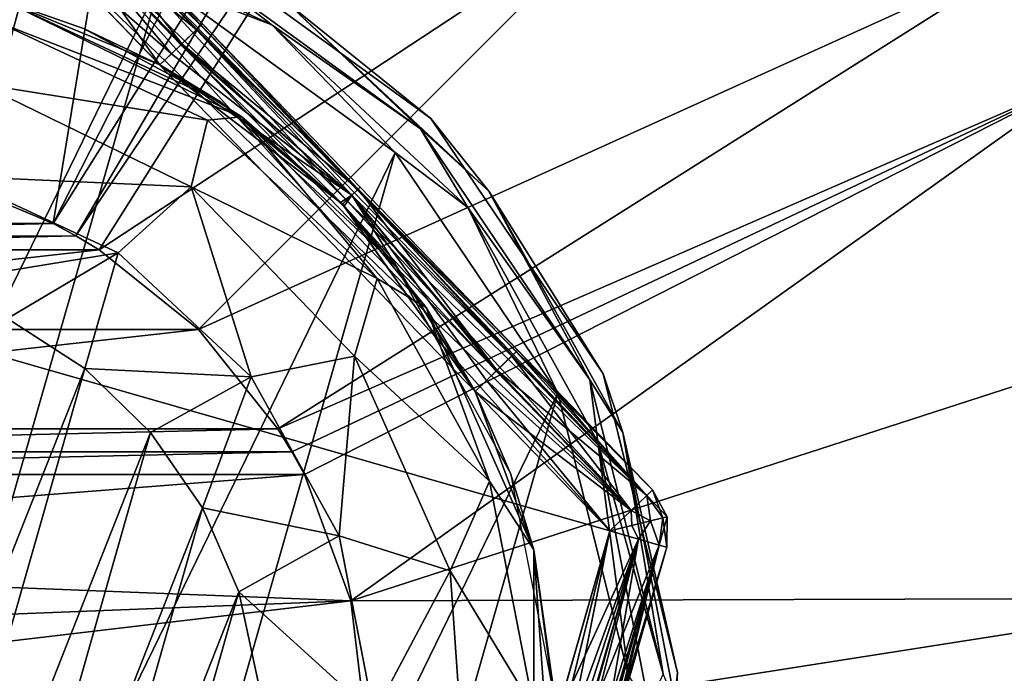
# Model space of a CAD drawing. Header units: millimetres. Extents: x -49.5 to 49.5, y -49.5 to 49.5.
# Tile 12 of 15: x 2.3 to 12.3, y 0.6 to 7.3. Entities that reach past the tile are written whole.
import ezdxf

# ---------------------------------------------------------------- set-up
doc = ezdxf.new("R2010")
doc.units = ezdxf.units.MM
doc.header["$LTSCALE"] = 65.185185
for name, color, linetype in [('115', 7, 'CONTINUOUS'), ('116', 7, 'CONTINUOUS'), ('120', 7, 'CONTINUOUS'), ('121', 7, 'CONTINUOUS'), ('125', 7, 'CONTINUOUS'), ('126', 7, 'CONTINUOUS'), ('127', 7, 'CONTINUOUS'), ('130', 7, 'CONTINUOUS'), ('133', 7, 'CONTINUOUS'), ('135', 7, 'CONTINUOUS'), ('136', 7, 'CONTINUOUS'), ('137', 7, 'CONTINUOUS'), ('138', 7, 'CONTINUOUS'), ('140', 7, 'CONTINUOUS'), ('141', 7, 'CONTINUOUS'), ('142', 7, 'CONTINUOUS'), ('144', 7, 'CONTINUOUS'), ('145', 7, 'CONTINUOUS'), ('148', 7, 'CONTINUOUS'), ('154', 7, 'CONTINUOUS'), ('165', 7, 'CONTINUOUS'), ('166', 7, 'CONTINUOUS'), ('168', 7, 'CONTINUOUS'), ('169', 7, 'CONTINUOUS'), ('4', 7, 'CONTINUOUS'), ('50', 7, 'CONTINUOUS'), ('52', 7, 'CONTINUOUS'), ('54', 7, 'CONTINUOUS'), ('55', 7, 'CONTINUOUS'), ('56', 7, 'CONTINUOUS'), ('61', 7, 'CONTINUOUS'), ('62', 7, 'CONTINUOUS'), ('66', 7, 'CONTINUOUS'), ('67', 7, 'CONTINUOUS'), ('70', 7, 'CONTINUOUS'), ('73', 7, 'CONTINUOUS'), ('74', 7, 'CONTINUOUS'), ('78', 7, 'CONTINUOUS'), ('81', 7, 'CONTINUOUS'), ('82', 7, 'CONTINUOUS'), ('9', 7, 'CONTINUOUS')]:
    doc.layers.add(name, color=color, linetype=linetype)

msp = doc.modelspace()

# ---------------------------------------------------------------- linework, layer by layer
at = {"layer": '115', "color": 254, "linetype": 'Continuous', "true_color": 0xcccccc}
for points in [[(7.3543, 3.9008, -20.1), (8.6647, 2.4281, -20.4), (7.2983, 3.8468, -20.3956), (7.3543, 3.9008, -20.1)], [(7.3543, 3.9008, -20.1), (8.7226, 2.484, -20.1), (8.6647, 2.4281, -20.4), (7.3543, 3.9008, -20.1)], [(7.2983, 3.8468, -20.3956), (8.6647, 2.4281, -20.4), (7.1442, 3.6979, -20.615), (7.2983, 3.8468, -20.3956)], [(7.1442, 3.6979, -20.615), (8.5068, 2.2756, -20.6196), (7.0385, 3.5959, -20.678), (7.1442, 3.6979, -20.615)], [(8.6647, 2.4281, -20.4), (8.5068, 2.2756, -20.6196), (7.1442, 3.6979, -20.615), (8.6647, 2.4281, -20.4)], [(8.291, 2.0672, -20.7), (6.9227, 3.484, -20.7), (7.0385, 3.5959, -20.678), (8.291, 2.0672, -20.7)], [(8.5068, 2.2756, -20.6196), (8.291, 2.0672, -20.7), (7.0385, 3.5959, -20.678), (8.5068, 2.2756, -20.6196)]]:
    msp.add_3dface(points, dxfattribs=at)
at = {"layer": '116', "color": 254, "linetype": 'Continuous', "true_color": 0xcccccc}
for points in [[(7.7481, 0.1738, -20.7), (8.291, 2.0672, -20.7), (8.5793, 1.9845, -20.6196), (7.7481, 0.1738, -20.7)], [(8.0322, 0.0923, -20.6222), (7.7481, 0.1738, -20.7), (8.5793, 1.9845, -20.6196), (8.0322, 0.0923, -20.6222)], [(8.2431, 0.0318, -20.4079), (8.0322, 0.0923, -20.6222), (8.5793, 1.9845, -20.6196), (8.2431, 0.0318, -20.4079)], [(8.7905, 1.9239, -20.4), (8.2431, 0.0318, -20.4079), (8.5793, 1.9845, -20.6196), (8.7905, 1.9239, -20.4)], [(8.3037, 0.0145, -20.261), (8.2431, 0.0318, -20.4079), (8.7905, 1.9239, -20.4), (8.3037, 0.0145, -20.261)], [(8.8677, 1.9018, -20.1), (8.3037, 0.0145, -20.261), (8.7905, 1.9239, -20.4), (8.8677, 1.9018, -20.1)], [(8.8677, 1.9018, -20.1), (8.3248, 0.0084, -20.1), (8.3037, 0.0145, -20.261), (8.8677, 1.9018, -20.1)]]:
    msp.add_3dface(points, dxfattribs=at)
at = {"layer": '120', "color": 254, "linetype": 'Continuous', "true_color": 0xcccccc}
for points in [[(4.1393, 7.1984, -20.261), (5.7341, 5.5372, -20.3962), (4.094, 7.1546, -20.4079), (4.1393, 7.1984, -20.261)], [(4.1551, 7.2137, -20.1), (5.7341, 5.5372, -20.3962), (4.1393, 7.1984, -20.261), (4.1551, 7.2137, -20.1)], [(4.1551, 7.2137, -20.1), (5.7548, 5.5572, -20.2107), (5.7341, 5.5372, -20.3962), (4.1551, 7.2137, -20.1)], [(4.094, 7.1546, -20.4079), (5.6711, 5.4763, -20.5678), (3.9361, 7.0022, -20.6222), (4.094, 7.1546, -20.4079)], [(5.7341, 5.5372, -20.3962), (5.6711, 5.4763, -20.5678), (4.094, 7.1546, -20.4079), (5.7341, 5.5372, -20.3962)], [(5.5753, 5.3832, -20.7), (3.7235, 6.7969, -20.7), (3.9361, 7.0022, -20.6222), (5.5753, 5.3832, -20.7)], [(5.6711, 5.4763, -20.5678), (5.5753, 5.3832, -20.7), (3.9361, 7.0022, -20.6222), (5.6711, 5.4763, -20.5678)], [(5.7341, 5.5372, -20.3962), (7.1442, 3.6979, -20.615), (5.6711, 5.4763, -20.5678), (5.7341, 5.5372, -20.3962)], [(5.7548, 5.5572, -20.2107), (7.3543, 3.9008, -20.1), (5.7341, 5.5372, -20.3962), (5.7548, 5.5572, -20.2107)], [(7.3543, 3.9008, -20.1), (7.2983, 3.8468, -20.3956), (5.7341, 5.5372, -20.3962), (7.3543, 3.9008, -20.1)], [(7.2983, 3.8468, -20.3956), (7.1442, 3.6979, -20.615), (5.7341, 5.5372, -20.3962), (7.2983, 3.8468, -20.3956)], [(5.5935, 5.3642, -20.7), (5.5753, 5.3832, -20.7), (5.6711, 5.4763, -20.5678), (5.5935, 5.3642, -20.7)], [(6.9227, 3.484, -20.7), (5.5935, 5.3642, -20.7), (5.6711, 5.4763, -20.5678), (6.9227, 3.484, -20.7)], [(7.1442, 3.6979, -20.615), (7.0385, 3.5959, -20.678), (5.6711, 5.4763, -20.5678), (7.1442, 3.6979, -20.615)], [(7.0385, 3.5959, -20.678), (6.9227, 3.484, -20.7), (5.6711, 5.4763, -20.5678), (7.0385, 3.5959, -20.678)]]:
    msp.add_3dface(points, dxfattribs=at)
at = {"layer": '121', "color": 254, "linetype": 'Continuous', "true_color": 0xcccccc}
for points in [[(8.5068, 2.2756, -20.6196), (8.6647, 2.4281, -20.4), (8.7026, 2.1698, -20.5243), (8.5068, 2.2756, -20.6196)], [(8.6647, 2.4281, -20.4), (8.7226, 2.484, -20.1), (8.8288, 2.2013, -20.3296), (8.6647, 2.4281, -20.4)], [(8.7026, 2.1698, -20.5243), (8.6647, 2.4281, -20.4), (8.8288, 2.2013, -20.3296), (8.7026, 2.1698, -20.5243)], [(8.8288, 2.2013, -20.3296), (8.7226, 2.484, -20.1), (8.8731, 2.2123, -20.1), (8.8288, 2.2013, -20.3296)], [(8.291, 2.0672, -20.7), (8.5068, 2.2756, -20.6196), (8.5138, 2.1227, -20.6543), (8.291, 2.0672, -20.7)], [(8.5138, 2.1227, -20.6543), (8.5068, 2.2756, -20.6196), (8.7026, 2.1698, -20.5243), (8.5138, 2.1227, -20.6543)], [(8.7905, 1.9239, -20.4), (8.7026, 2.1698, -20.5243), (8.8288, 2.2013, -20.3296), (8.7905, 1.9239, -20.4)], [(8.8677, 1.9018, -20.1), (8.7905, 1.9239, -20.4), (8.8731, 2.2123, -20.1), (8.8677, 1.9018, -20.1)], [(8.7905, 1.9239, -20.4), (8.8288, 2.2013, -20.3296), (8.8731, 2.2123, -20.1), (8.7905, 1.9239, -20.4)], [(8.5793, 1.9845, -20.6196), (8.291, 2.0672, -20.7), (8.5138, 2.1227, -20.6543), (8.5793, 1.9845, -20.6196)], [(8.5793, 1.9845, -20.6196), (8.5138, 2.1227, -20.6543), (8.7026, 2.1698, -20.5243), (8.5793, 1.9845, -20.6196)], [(8.7905, 1.9239, -20.4), (8.5793, 1.9845, -20.6196), (8.7026, 2.1698, -20.5243), (8.7905, 1.9239, -20.4)]]:
    msp.add_3dface(points, dxfattribs=at)
at = {"layer": '125', "color": 254, "linetype": 'Continuous', "true_color": 0xcccccc}
for points in [[(2.7869, 8.6306, -20.1), (4.1393, 7.1984, -20.261), (2.729, 8.5747, -20.4), (2.7869, 8.6306, -20.1)], [(2.7869, 8.6306, -20.1), (4.1551, 7.2137, -20.1), (4.1393, 7.1984, -20.261), (2.7869, 8.6306, -20.1)], [(2.729, 8.5747, -20.4), (4.094, 7.1546, -20.4079), (2.5711, 8.4222, -20.6196), (2.729, 8.5747, -20.4)], [(4.1393, 7.1984, -20.261), (4.094, 7.1546, -20.4079), (2.729, 8.5747, -20.4), (4.1393, 7.1984, -20.261)], [(3.7235, 6.7969, -20.7), (2.3553, 8.2138, -20.7), (2.5711, 8.4222, -20.6196), (3.7235, 6.7969, -20.7)], [(3.9361, 7.0022, -20.6222), (3.7235, 6.7969, -20.7), (2.5711, 8.4222, -20.6196), (3.9361, 7.0022, -20.6222)], [(4.094, 7.1546, -20.4079), (3.9361, 7.0022, -20.6222), (2.5711, 8.4222, -20.6196), (4.094, 7.1546, -20.4079)]]:
    msp.add_3dface(points, dxfattribs=at)
at = {"layer": '126', "color": 254, "linetype": 'Continuous', "true_color": 0xcccccc}
for points in [[(8.7226, 2.484, -20.1), (8.7226, 2.484, -18.3), (8.8731, 2.2123, -18.3), (8.7226, 2.484, -20.1)], [(8.8731, 2.2123, -20.1), (8.7226, 2.484, -20.1), (8.8731, 2.2123, -18.3), (8.8731, 2.2123, -20.1)], [(8.8677, 1.9018, -18.3), (8.8677, 1.9018, -20.1), (8.8731, 2.2123, -20.1), (8.8677, 1.9018, -18.3)], [(8.8677, 1.9018, -18.3), (8.8731, 2.2123, -20.1), (8.8731, 2.2123, -18.3), (8.8677, 1.9018, -18.3)]]:
    msp.add_3dface(points, dxfattribs=at)
at = {"layer": '127', "color": 254, "linetype": 'Continuous', "true_color": 0xcccccc}
for points in [[(7.7481, 0.1738, -17.7), (7.9028, 0.1294, -17.722), (8.291, 2.0672, -17.7), (7.7481, 0.1738, -17.7)], [(8.291, 2.0672, -17.7), (7.9028, 0.1294, -17.722), (8.5793, 1.9845, -17.7804), (8.291, 2.0672, -17.7)], [(7.9028, 0.1294, -17.722), (8.044, 0.0889, -17.785), (8.5793, 1.9845, -17.7804), (7.9028, 0.1294, -17.722)], [(8.5793, 1.9845, -17.7804), (8.044, 0.0889, -17.785), (8.7905, 1.9239, -18), (8.5793, 1.9845, -17.7804)], [(8.044, 0.0889, -17.785), (8.25, 0.0299, -18.0044), (8.7905, 1.9239, -18), (8.044, 0.0889, -17.785)], [(8.25, 0.0299, -18.0044), (8.3248, 0.0084, -18.3), (8.7905, 1.9239, -18), (8.25, 0.0299, -18.0044)], [(8.3248, 0.0084, -18.3), (8.8677, 1.9018, -18.3), (8.7905, 1.9239, -18), (8.3248, 0.0084, -18.3)]]:
    msp.add_3dface(points, dxfattribs=at)
at = {"layer": '130', "color": 254, "linetype": 'Continuous', "true_color": 0xcccccc}
for points in [[(8.5068, 2.2756, -17.7804), (8.7026, 2.1698, -17.8757), (8.6647, 2.4281, -18), (8.5068, 2.2756, -17.7804)], [(8.8731, 2.2123, -18.3), (8.7226, 2.484, -18.3), (8.6647, 2.4281, -18), (8.8731, 2.2123, -18.3)], [(8.7026, 2.1698, -17.8757), (8.8288, 2.2013, -18.0704), (8.6647, 2.4281, -18), (8.7026, 2.1698, -17.8757)], [(8.8288, 2.2013, -18.0704), (8.8731, 2.2123, -18.3), (8.6647, 2.4281, -18), (8.8288, 2.2013, -18.0704)], [(8.291, 2.0672, -17.7), (8.5138, 2.1227, -17.7457), (8.5068, 2.2756, -17.7804), (8.291, 2.0672, -17.7)], [(8.5138, 2.1227, -17.7457), (8.7026, 2.1698, -17.8757), (8.5068, 2.2756, -17.7804), (8.5138, 2.1227, -17.7457)], [(8.7026, 2.1698, -17.8757), (8.7905, 1.9239, -18), (8.8288, 2.2013, -18.0704), (8.7026, 2.1698, -17.8757)], [(8.7905, 1.9239, -18), (8.8677, 1.9018, -18.3), (8.8288, 2.2013, -18.0704), (8.7905, 1.9239, -18)], [(8.8677, 1.9018, -18.3), (8.8731, 2.2123, -18.3), (8.8288, 2.2013, -18.0704), (8.8677, 1.9018, -18.3)], [(8.291, 2.0672, -17.7), (8.5793, 1.9845, -17.7804), (8.5138, 2.1227, -17.7457), (8.291, 2.0672, -17.7)], [(8.5138, 2.1227, -17.7457), (8.5793, 1.9845, -17.7804), (8.7026, 2.1698, -17.8757), (8.5138, 2.1227, -17.7457)], [(8.5793, 1.9845, -17.7804), (8.7905, 1.9239, -18), (8.7026, 2.1698, -17.8757), (8.5793, 1.9845, -17.7804)]]:
    msp.add_3dface(points, dxfattribs=at)
at = {"layer": '133', "color": 254, "linetype": 'Continuous', "true_color": 0xcccccc}
for points in [[(8.7226, 2.484, -18.3), (7.3543, 3.9008, -18.3), (7.3385, 3.8855, -18.139), (8.7226, 2.484, -18.3)], [(7.1353, 3.6893, -17.7778), (8.5068, 2.2756, -17.7804), (7.2932, 3.8418, -17.9921), (7.1353, 3.6893, -17.7778)], [(7.2932, 3.8418, -17.9921), (8.6647, 2.4281, -18), (7.3385, 3.8855, -18.139), (7.2932, 3.8418, -17.9921)], [(8.5068, 2.2756, -17.7804), (8.6647, 2.4281, -18), (7.2932, 3.8418, -17.9921), (8.5068, 2.2756, -17.7804)], [(8.6647, 2.4281, -18), (8.7226, 2.484, -18.3), (7.3385, 3.8855, -18.139), (8.6647, 2.4281, -18)], [(6.9227, 3.484, -17.7), (8.5068, 2.2756, -17.7804), (7.1353, 3.6893, -17.7778), (6.9227, 3.484, -17.7)], [(6.9227, 3.484, -17.7), (8.291, 2.0672, -17.7), (8.5068, 2.2756, -17.7804), (6.9227, 3.484, -17.7)]]:
    msp.add_3dface(points, dxfattribs=at)
at = {"layer": '135', "color": 254, "linetype": 'Continuous', "true_color": 0xcccccc}
for points in [[(5.7341, 5.5372, -18.0038), (4.1551, 7.2137, -18.3), (4.0991, 7.1596, -18.0044), (5.7341, 5.5372, -18.0038)], [(5.7548, 5.5572, -18.1893), (4.1551, 7.2137, -18.3), (5.7341, 5.5372, -18.0038), (5.7548, 5.5572, -18.1893)], [(3.945, 7.0108, -17.785), (5.7341, 5.5372, -18.0038), (4.0991, 7.1596, -18.0044), (3.945, 7.0108, -17.785)], [(3.8393, 6.9087, -17.722), (5.6711, 5.4763, -17.8322), (3.945, 7.0108, -17.785), (3.8393, 6.9087, -17.722)], [(5.6711, 5.4763, -17.8322), (5.7341, 5.5372, -18.0038), (3.945, 7.0108, -17.785), (5.6711, 5.4763, -17.8322)], [(3.7235, 6.7969, -17.7), (5.6711, 5.4763, -17.8322), (3.8393, 6.9087, -17.722), (3.7235, 6.7969, -17.7)], [(3.7235, 6.7969, -17.7), (5.5564, 5.4026, -17.7), (5.6711, 5.4763, -17.8322), (3.7235, 6.7969, -17.7)], [(5.6711, 5.4763, -17.8322), (7.2932, 3.8418, -17.9921), (5.7341, 5.5372, -18.0038), (5.6711, 5.4763, -17.8322)], [(7.3543, 3.9008, -18.3), (5.7548, 5.5572, -18.1893), (5.7341, 5.5372, -18.0038), (7.3543, 3.9008, -18.3)], [(7.3385, 3.8855, -18.139), (7.3543, 3.9008, -18.3), (5.7341, 5.5372, -18.0038), (7.3385, 3.8855, -18.139)], [(7.2932, 3.8418, -17.9921), (7.3385, 3.8855, -18.139), (5.7341, 5.5372, -18.0038), (7.2932, 3.8418, -17.9921)], [(5.5564, 5.4026, -17.7), (5.5746, 5.3838, -17.7), (5.6711, 5.4763, -17.8322), (5.5564, 5.4026, -17.7)], [(5.5746, 5.3838, -17.7), (7.1353, 3.6893, -17.7778), (5.6711, 5.4763, -17.8322), (5.5746, 5.3838, -17.7)], [(7.1353, 3.6893, -17.7778), (7.2932, 3.8418, -17.9921), (5.6711, 5.4763, -17.8322), (7.1353, 3.6893, -17.7778)], [(5.5746, 5.3838, -17.7), (6.9227, 3.484, -17.7), (7.1353, 3.6893, -17.7778), (5.5746, 5.3838, -17.7)]]:
    msp.add_3dface(points, dxfattribs=at)
at = {"layer": '136', "color": 254, "linetype": 'Continuous', "true_color": 0xcccccc}
for points in [[(4.1551, 7.2137, -18.3), (2.7869, 8.6306, -18.3), (2.729, 8.5747, -18), (4.1551, 7.2137, -18.3)], [(2.729, 8.5747, -18), (2.5711, 8.4222, -17.7804), (3.945, 7.0108, -17.785), (2.729, 8.5747, -18)], [(2.729, 8.5747, -18), (3.945, 7.0108, -17.785), (4.0991, 7.1596, -18.0044), (2.729, 8.5747, -18)], [(4.1551, 7.2137, -18.3), (2.729, 8.5747, -18), (4.0991, 7.1596, -18.0044), (4.1551, 7.2137, -18.3)], [(2.5711, 8.4222, -17.7804), (2.3553, 8.2138, -17.7), (3.8393, 6.9087, -17.722), (2.5711, 8.4222, -17.7804)], [(2.5711, 8.4222, -17.7804), (3.8393, 6.9087, -17.722), (3.945, 7.0108, -17.785), (2.5711, 8.4222, -17.7804)], [(2.3553, 8.2138, -17.7), (3.7235, 6.7969, -17.7), (3.8393, 6.9087, -17.722), (2.3553, 8.2138, -17.7)]]:
    msp.add_3dface(points, dxfattribs=at)
at = {"layer": '137', "color": 254, "linetype": 'Continuous', "true_color": 0xcccccc}
for points in [[(2.7869, 8.6306, -13.1), (8.6647, 2.4281, -13.4), (2.729, 8.5747, -13.4), (2.7869, 8.6306, -13.1)], [(2.7869, 8.6306, -13.1), (8.7226, 2.484, -13.1), (8.6647, 2.4281, -13.4), (2.7869, 8.6306, -13.1)], [(2.729, 8.5747, -13.4), (8.5068, 2.2756, -13.6196), (2.5711, 8.4222, -13.6196), (2.729, 8.5747, -13.4)], [(8.6647, 2.4281, -13.4), (8.5068, 2.2756, -13.6196), (2.729, 8.5747, -13.4), (8.6647, 2.4281, -13.4)], [(8.291, 2.0672, -13.7), (2.3553, 8.2138, -13.7), (2.5711, 8.4222, -13.6196), (8.291, 2.0672, -13.7)], [(8.5068, 2.2756, -13.6196), (8.291, 2.0672, -13.7), (2.5711, 8.4222, -13.6196), (8.5068, 2.2756, -13.6196)]]:
    msp.add_3dface(points, dxfattribs=at)
at = {"layer": '138', "color": 254, "linetype": 'Continuous', "true_color": 0xcccccc}
for points in [[(8.5068, 2.2756, -13.6196), (8.6647, 2.4281, -13.4), (8.7026, 2.1698, -13.5243), (8.5068, 2.2756, -13.6196)], [(8.6647, 2.4281, -13.4), (8.7226, 2.484, -13.1), (8.8288, 2.2013, -13.3296), (8.6647, 2.4281, -13.4)], [(8.7026, 2.1698, -13.5243), (8.6647, 2.4281, -13.4), (8.8288, 2.2013, -13.3296), (8.7026, 2.1698, -13.5243)], [(8.8288, 2.2013, -13.3296), (8.7226, 2.484, -13.1), (8.8731, 2.2123, -13.1), (8.8288, 2.2013, -13.3296)], [(8.291, 2.0672, -13.7), (8.5068, 2.2756, -13.6196), (8.5138, 2.1227, -13.6543), (8.291, 2.0672, -13.7)], [(8.5138, 2.1227, -13.6543), (8.5068, 2.2756, -13.6196), (8.7026, 2.1698, -13.5243), (8.5138, 2.1227, -13.6543)], [(8.7026, 2.1698, -13.5243), (8.8288, 2.2013, -13.3296), (8.7905, 1.9239, -13.4), (8.7026, 2.1698, -13.5243)], [(8.8288, 2.2013, -13.3296), (8.8731, 2.2123, -13.1), (8.7905, 1.9239, -13.4), (8.8288, 2.2013, -13.3296)], [(8.8731, 2.2123, -13.1), (8.8677, 1.9018, -13.1), (8.7905, 1.9239, -13.4), (8.8731, 2.2123, -13.1)], [(8.291, 2.0672, -13.7), (8.5138, 2.1227, -13.6543), (8.5793, 1.9845, -13.6196), (8.291, 2.0672, -13.7)], [(8.5138, 2.1227, -13.6543), (8.7026, 2.1698, -13.5243), (8.5793, 1.9845, -13.6196), (8.5138, 2.1227, -13.6543)], [(8.5793, 1.9845, -13.6196), (8.7026, 2.1698, -13.5243), (8.7905, 1.9239, -13.4), (8.5793, 1.9845, -13.6196)]]:
    msp.add_3dface(points, dxfattribs=at)
at = {"layer": '140', "color": 254, "linetype": 'Continuous', "true_color": 0xcccccc}
for points in [[(8.7226, 2.484, -13.1), (8.7226, 2.484, -11.3), (8.8731, 2.2123, -11.3), (8.7226, 2.484, -13.1)], [(8.8731, 2.2123, -13.1), (8.7226, 2.484, -13.1), (8.8731, 2.2123, -11.3), (8.8731, 2.2123, -13.1)], [(8.8677, 1.9018, -11.3), (8.8731, 2.2123, -13.1), (8.8731, 2.2123, -11.3), (8.8677, 1.9018, -11.3)], [(8.8677, 1.9018, -11.3), (8.8677, 1.9018, -13.1), (8.8731, 2.2123, -13.1), (8.8677, 1.9018, -11.3)]]:
    msp.add_3dface(points, dxfattribs=at)
at = {"layer": '141', "color": 254, "linetype": 'Continuous', "true_color": 0xcccccc}
for points in [[(5.9357, -6.1466, -13.7), (8.291, 2.0672, -13.7), (8.5793, 1.9845, -13.6196), (5.9357, -6.1466, -13.7)], [(5.9357, -6.1466, -13.7), (8.5793, 1.9845, -13.6196), (6.2241, -6.2293, -13.6196), (5.9357, -6.1466, -13.7)], [(8.5793, 1.9845, -13.6196), (8.7905, 1.9239, -13.4), (6.2241, -6.2293, -13.6196), (8.5793, 1.9845, -13.6196)], [(6.2241, -6.2293, -13.6196), (8.7905, 1.9239, -13.4), (6.4352, -6.2898, -13.4), (6.2241, -6.2293, -13.6196)], [(8.7905, 1.9239, -13.4), (8.8677, 1.9018, -13.1), (6.4352, -6.2898, -13.4), (8.7905, 1.9239, -13.4)], [(8.8677, 1.9018, -13.1), (6.5125, -6.312, -13.1), (6.4352, -6.2898, -13.4), (8.8677, 1.9018, -13.1)]]:
    msp.add_3dface(points, dxfattribs=at)
at = {"layer": '142', "color": 254, "linetype": 'Continuous', "true_color": 0xcccccc}
for points in [[(2.2827, 8.5049, -13.6196), (2.3553, 8.2138, -13.7), (-6.0083, 6.4377, -13.6196), (2.2827, 8.5049, -13.6196)], [(2.3553, 8.2138, -13.7), (-5.9357, 6.1466, -13.7), (-6.0083, 6.4377, -13.6196), (2.3553, 8.2138, -13.7)]]:
    msp.add_3dface(points, dxfattribs=at)
at = {"layer": '144', "color": 254, "linetype": 'Continuous', "true_color": 0xcccccc}
for points in [[(8.7226, 2.484, -11.3), (2.7869, 8.6306, -11.3), (2.729, 8.5747, -11), (8.7226, 2.484, -11.3)], [(2.5711, 8.4222, -10.7804), (8.6647, 2.4281, -11), (2.729, 8.5747, -11), (2.5711, 8.4222, -10.7804)], [(8.6647, 2.4281, -11), (8.7226, 2.484, -11.3), (2.729, 8.5747, -11), (8.6647, 2.4281, -11)], [(2.3553, 8.2138, -10.7), (8.5068, 2.2756, -10.7804), (2.5711, 8.4222, -10.7804), (2.3553, 8.2138, -10.7)], [(8.5068, 2.2756, -10.7804), (8.6647, 2.4281, -11), (2.5711, 8.4222, -10.7804), (8.5068, 2.2756, -10.7804)], [(8.291, 2.0672, -10.7), (8.5068, 2.2756, -10.7804), (2.3553, 8.2138, -10.7), (8.291, 2.0672, -10.7)]]:
    msp.add_3dface(points, dxfattribs=at)
at = {"layer": '145', "color": 254, "linetype": 'Continuous', "true_color": 0xcccccc}
for points in [[(8.6647, 2.4281, -11), (8.5068, 2.2756, -10.7804), (8.7026, 2.1698, -10.8757), (8.6647, 2.4281, -11)], [(8.8731, 2.2123, -11.3), (8.7226, 2.484, -11.3), (8.6647, 2.4281, -11), (8.8731, 2.2123, -11.3)], [(8.6647, 2.4281, -11), (8.7026, 2.1698, -10.8757), (8.8288, 2.2013, -11.0704), (8.6647, 2.4281, -11)], [(8.8731, 2.2123, -11.3), (8.6647, 2.4281, -11), (8.8288, 2.2013, -11.0704), (8.8731, 2.2123, -11.3)], [(8.5068, 2.2756, -10.7804), (8.291, 2.0672, -10.7), (8.5138, 2.1227, -10.7457), (8.5068, 2.2756, -10.7804)], [(8.5068, 2.2756, -10.7804), (8.5138, 2.1227, -10.7457), (8.7026, 2.1698, -10.8757), (8.5068, 2.2756, -10.7804)], [(8.7026, 2.1698, -10.8757), (8.7905, 1.9239, -11), (8.8288, 2.2013, -11.0704), (8.7026, 2.1698, -10.8757)], [(8.7905, 1.9239, -11), (8.8677, 1.9018, -11.3), (8.8288, 2.2013, -11.0704), (8.7905, 1.9239, -11)], [(8.8677, 1.9018, -11.3), (8.8731, 2.2123, -11.3), (8.8288, 2.2013, -11.0704), (8.8677, 1.9018, -11.3)], [(8.291, 2.0672, -10.7), (8.5793, 1.9845, -10.7804), (8.5138, 2.1227, -10.7457), (8.291, 2.0672, -10.7)], [(8.5138, 2.1227, -10.7457), (8.5793, 1.9845, -10.7804), (8.7026, 2.1698, -10.8757), (8.5138, 2.1227, -10.7457)], [(8.5793, 1.9845, -10.7804), (8.7905, 1.9239, -11), (8.7026, 2.1698, -10.8757), (8.5793, 1.9845, -10.7804)]]:
    msp.add_3dface(points, dxfattribs=at)
at = {"layer": '148', "color": 254, "linetype": 'Continuous', "true_color": 0xcccccc}
for points in [[(6.2241, -6.2293, -10.7804), (8.291, 2.0672, -10.7), (5.9357, -6.1466, -10.7), (6.2241, -6.2293, -10.7804)], [(8.5793, 1.9845, -10.7804), (8.291, 2.0672, -10.7), (6.2241, -6.2293, -10.7804), (8.5793, 1.9845, -10.7804)], [(6.4352, -6.2898, -11), (8.5793, 1.9845, -10.7804), (6.2241, -6.2293, -10.7804), (6.4352, -6.2898, -11)], [(8.7905, 1.9239, -11), (8.5793, 1.9845, -10.7804), (6.4352, -6.2898, -11), (8.7905, 1.9239, -11)], [(6.5125, -6.312, -11.3), (8.7905, 1.9239, -11), (6.4352, -6.2898, -11), (6.5125, -6.312, -11.3)], [(6.5125, -6.312, -11.3), (8.8677, 1.9018, -11.3), (8.7905, 1.9239, -11), (6.5125, -6.312, -11.3)]]:
    msp.add_3dface(points, dxfattribs=at)
at = {"layer": '154', "color": 254, "linetype": 'Continuous', "true_color": 0xcccccc}
msp.add_3dface([(2.3553, 8.2138, -10.7), (2.2827, 8.5049, -10.7804), (-5.9357, 6.1466, -10.7), (2.3553, 8.2138, -10.7)], dxfattribs=at)
at = {"layer": '165', "color": 7, "linetype": 'Continuous', "true_color": 0xfafafa}
for points in [[(0.8873, 8.4535, -10.7), (3.7246, 7.6404, -10.7), (-3.7246, -7.6404, -10.7), (0.8873, 8.4535, -10.7)], [(-3.7246, -7.6404, -10.7), (3.7246, 7.6404, -10.7), (-0.8873, -8.4535, -10.7), (-3.7246, -7.6404, -10.7)], [(3.7246, 7.6404, -10.7), (6.1117, 5.9073, -10.7), (-0.8873, -8.4535, -10.7), (3.7246, 7.6404, -10.7)], [(-0.8873, -8.4535, -10.7), (6.1117, 5.9073, -10.7), (2.0575, -8.2472, -10.7), (-0.8873, -8.4535, -10.7)], [(6.1117, 5.9073, -10.7), (7.7618, 3.4648, -10.7), (2.0575, -8.2472, -10.7), (6.1117, 5.9073, -10.7)], [(2.0575, -8.2472, -10.7), (7.7618, 3.4648, -10.7), (4.7535, -7.0466, -10.7), (2.0575, -8.2472, -10.7)], [(7.7618, 3.4648, -10.7), (8.4785, 0.6018, -10.7), (4.7535, -7.0466, -10.7), (7.7618, 3.4648, -10.7)]]:
    msp.add_3dface(points, dxfattribs=at)
at = {"layer": '166', "color": 7, "linetype": 'Continuous', "true_color": 0xfafafa}
for points in [[(6.4732, 6.2529), (3.9453, 8.0891, -10.2), (3.9451, 8.0892), (6.4732, 6.2529)], [(6.4741, 6.2519, -10.2), (3.9453, 8.0891, -10.2), (6.4732, 6.2529), (6.4741, 6.2519, -10.2)], [(8.2216, 3.6614), (6.4741, 6.2519, -10.2), (6.4732, 6.2529), (8.2216, 3.6614)], [(8.2219, 3.6606, -10.2), (6.4741, 6.2519, -10.2), (8.2216, 3.6614), (8.2219, 3.6606, -10.2)], [(8.9778, 0.6311), (8.2219, 3.6606, -10.2), (8.2216, 3.6614), (8.9778, 0.6311)], [(8.9781, 0.6278, -10.2), (8.2219, 3.6606, -10.2), (8.9778, 0.6311), (8.9781, 0.6278, -10.2)], [(8.6514, -2.4807), (8.9781, 0.6278, -10.2), (8.9778, 0.6311), (8.6514, -2.4807)], [(8.6514, -2.4807, -10.2), (8.9781, 0.6278, -10.2), (8.6514, -2.4807), (8.6514, -2.4807, -10.2)]]:
    msp.add_3dface(points, dxfattribs=at)
at = {"layer": '168', "color": 7, "linetype": 'Continuous', "true_color": 0xfafafa}
for points in [[(4.8601, 7.2054, -10.6619), (3.7246, 7.6404, -10.7), (2.3957, 8.3547, -10.6619), (4.8601, 7.2054, -10.6619)], [(4.8601, 7.2054, -10.6619), (2.3957, 8.3547, -10.6619), (3.8811, 7.9575, -10.5536), (4.8601, 7.2054, -10.6619)], [(6.3687, 6.1502, -10.5536), (4.8601, 7.2054, -10.6619), (3.8811, 7.9575, -10.5536), (6.3687, 6.1502, -10.5536)], [(6.1117, 5.9073, -10.7), (3.7246, 7.6404, -10.7), (4.8601, 7.2054, -10.6619), (6.1117, 5.9073, -10.7)], [(6.8489, 5.3509, -10.6619), (6.1117, 5.9073, -10.7), (4.8601, 7.2054, -10.6619), (6.8489, 5.3509, -10.6619)], [(6.8489, 5.3509, -10.6619), (4.8601, 7.2054, -10.6619), (6.3687, 6.1502, -10.5536), (6.8489, 5.3509, -10.6619)], [(8.0881, 3.6011, -10.5536), (6.8489, 5.3509, -10.6619), (6.3687, 6.1502, -10.5536), (8.0881, 3.6011, -10.5536)], [(7.7618, 3.4648, -10.7), (6.1117, 5.9073, -10.7), (6.8489, 5.3509, -10.6619), (7.7618, 3.4648, -10.7)], [(8.1672, 2.9726, -10.6619), (6.8489, 5.3509, -10.6619), (8.0881, 3.6011, -10.5536), (8.1672, 2.9726, -10.6619)], [(8.1672, 2.9726, -10.6619), (7.7618, 3.4648, -10.7), (6.8489, 5.3509, -10.6619), (8.1672, 2.9726, -10.6619)], [(8.832, 0.6176, -10.5536), (8.1672, 2.9726, -10.6619), (8.0881, 3.6011, -10.5536), (8.832, 0.6176, -10.5536)], [(8.4785, 0.6018, -10.7), (7.7618, 3.4648, -10.7), (8.1672, 2.9726, -10.6619), (8.4785, 0.6018, -10.7)], [(8.686, 0.3033, -10.6619), (8.1672, 2.9726, -10.6619), (8.832, 0.6176, -10.5536), (8.686, 0.3033, -10.6619)], [(8.686, 0.3033, -10.6619), (8.4785, 0.6018, -10.7), (8.1672, 2.9726, -10.6619), (8.686, 0.3033, -10.6619)]]:
    msp.add_3dface(points, dxfattribs=at)
at = {"layer": '169', "color": 7, "linetype": 'Continuous', "true_color": 0xfafafa}
for points in [[(3.9453, 8.0891, -10.2), (6.4741, 6.2519, -10.2), (5.0115, 7.4298, -10.3913), (3.9453, 8.0891, -10.2)], [(6.3687, 6.1502, -10.5536), (3.8811, 7.9575, -10.5536), (5.0115, 7.4298, -10.3913), (6.3687, 6.1502, -10.5536)], [(5.0115, 7.4298, -10.3913), (6.4741, 6.2519, -10.2), (7.0621, 5.5175, -10.3913), (5.0115, 7.4298, -10.3913)], [(6.3687, 6.1502, -10.5536), (5.0115, 7.4298, -10.3913), (7.0621, 5.5175, -10.3913), (6.3687, 6.1502, -10.5536)], [(6.4741, 6.2519, -10.2), (8.2219, 3.6606, -10.2), (7.0621, 5.5175, -10.3913), (6.4741, 6.2519, -10.2)], [(8.0881, 3.6011, -10.5536), (6.3687, 6.1502, -10.5536), (7.0621, 5.5175, -10.3913), (8.0881, 3.6011, -10.5536)], [(7.0621, 5.5175, -10.3913), (8.2219, 3.6606, -10.2), (8.4215, 3.0652, -10.3913), (7.0621, 5.5175, -10.3913)], [(8.0881, 3.6011, -10.5536), (7.0621, 5.5175, -10.3913), (8.4215, 3.0652, -10.3913), (8.0881, 3.6011, -10.5536)], [(8.832, 0.6176, -10.5536), (8.0881, 3.6011, -10.5536), (8.4215, 3.0652, -10.3913), (8.832, 0.6176, -10.5536)], [(8.2219, 3.6606, -10.2), (8.9781, 0.6278, -10.2), (8.4215, 3.0652, -10.3913), (8.2219, 3.6606, -10.2)], [(8.4215, 3.0652, -10.3913), (8.9781, 0.6278, -10.2), (8.9565, 0.3128, -10.3913), (8.4215, 3.0652, -10.3913)], [(8.832, 0.6176, -10.5536), (8.4215, 3.0652, -10.3913), (8.9565, 0.3128, -10.3913), (8.832, 0.6176, -10.5536)], [(8.9781, 0.6278, -10.2), (8.6514, -2.4807, -10.2), (8.9565, 0.3128, -10.3913), (8.9781, 0.6278, -10.2)]]:
    msp.add_3dface(points, dxfattribs=at)
at = {"layer": '4', "color": 7, "linetype": 'Continuous', "true_color": 0xfafafa}
for points in [[(49.5, 43.5), (49.5, -43.5), (-49.5, 43.5), (49.5, 43.5)], [(-49.5, 43.5), (49.5, -43.5), (-49.5, -43.5), (-49.5, 43.5)]]:
    msp.add_3dface(points, dxfattribs=at)
at = {"layer": '50', "color": 7, "linetype": 'Continuous', "true_color": 0xfafafa}
for points in [[(1.3841, 14.6589, 19.4699), (0.91, 5.7508, 20), (4.1034, 14.1408, 19.4699), (1.3841, 14.6589, 19.4699)], [(0.91, 5.7508, 20), (1.7975, 5.538, 20), (4.1034, 14.1408, 19.4699), (0.91, 5.7508, 20)], [(1.7975, 5.538, 20), (2.6405, 5.1892, 20), (4.1034, 14.1408, 19.4699), (1.7975, 5.538, 20)], [(4.1034, 14.1408, 19.4699), (2.6405, 5.1892, 20), (6.6776, 13.1229, 19.4699), (4.1034, 14.1408, 19.4699)]]:
    msp.add_3dface(points, dxfattribs=at)
at = {"layer": '52', "color": 7, "linetype": 'Continuous', "true_color": 0xfafafa}
for points in [[(6.6776, 13.1229, 19.4699), (2.6405, 5.1892, 20), (7.4273, 12.8022, 19.4603), (6.6776, 13.1229, 19.4699)], [(2.6405, 5.1892, 20), (2.87, 5.0631, 20), (7.4273, 12.8022, 19.4603), (2.6405, 5.1892, 20)], [(7.4273, 12.8022, 19.4603), (2.87, 5.0631, 20), (7.9676, 12.6237, 19.4446), (7.4273, 12.8022, 19.4603)], [(2.87, 5.0631, 20), (3.1049, 4.9194, 20), (7.9676, 12.6237, 19.4446), (2.87, 5.0631, 20)]]:
    msp.add_3dface(points, dxfattribs=at)
at = {"layer": '54', "color": 7, "linetype": 'Continuous', "true_color": 0xfafafa}
for points in [[(7.9676, 12.6237, 19.4446), (3.1049, 4.9194, 20), (8.4161, 8.4161, 19.7528), (7.9676, 12.6237, 19.4446)], [(3.1049, 4.9194, 20), (4.1135, 4.1135, 20), (8.4161, 8.4161, 19.7528), (3.1049, 4.9194, 20)], [(8.4161, 8.4161, 19.7528), (4.1135, 4.1135, 20), (12.6306, 7.972, 19.4436), (8.4161, 8.4161, 19.7528)], [(4.1135, 4.1135, 20), (4.9194, 3.1049, 20), (12.6306, 7.972, 19.4436), (4.1135, 4.1135, 20)]]:
    msp.add_3dface(points, dxfattribs=at)
at = {"layer": '55', "color": 7, "linetype": 'Continuous', "true_color": 0xfafafa}
for points in [[(5.1892, 2.6405, 20), (5.6619, 1.3577, 20), (13.1228, 6.6776, 19.4699), (5.1892, 2.6405, 20)], [(5.6619, 1.3577, 20), (14.1408, 4.1034, 19.4699), (13.1228, 6.6776, 19.4699), (5.6619, 1.3577, 20)], [(5.6619, 1.3577, 20), (14.6589, 1.3841, 19.4699), (14.1408, 4.1034, 19.4699), (5.6619, 1.3577, 20)], [(5.6619, 1.3577, 20), (5.8224, 0, 20), (14.6589, 1.3841, 19.4699), (5.6619, 1.3577, 20)], [(5.8224, 0, 20), (14.6589, -1.3841, 19.4699), (14.6589, 1.3841, 19.4699), (5.8224, 0, 20)]]:
    msp.add_3dface(points, dxfattribs=at)
at = {"layer": '56', "color": 7, "linetype": 'Continuous', "true_color": 0xfafafa}
for points in [[(12.6306, 7.972, 19.4436), (4.9194, 3.1049, 20), (13.1228, 6.6776, 19.4699), (12.6306, 7.972, 19.4436)], [(4.9194, 3.1049, 20), (5.0631, 2.87, 20), (13.1228, 6.6776, 19.4699), (4.9194, 3.1049, 20)], [(5.0631, 2.87, 20), (5.1892, 2.6405, 20), (13.1228, 6.6776, 19.4699), (5.0631, 2.87, 20)]]:
    msp.add_3dface(points, dxfattribs=at)
at = {"layer": '61', "color": 254, "linetype": 'Continuous', "true_color": 0xcccccc}
for points in [[(2.9594, 3.7154, -28.7), (-0.3878, -4.7342, -28.7), (2.1758, 4.2224, -28.7), (2.9594, 3.7154, -28.7)], [(0.5504, -4.7179, -28.7), (-0.3878, -4.7342, -28.7), (2.9594, 3.7154, -28.7), (0.5504, -4.7179, -28.7)], [(3.6279, 3.0658, -28.7), (0.5504, -4.7179, -28.7), (2.9594, 3.7154, -28.7), (3.6279, 3.0658, -28.7)], [(1.465, -4.5182, -28.7), (0.5504, -4.7179, -28.7), (3.6279, 3.0658, -28.7), (1.465, -4.5182, -28.7)], [(4.1543, 2.3032, -28.7), (1.465, -4.5182, -28.7), (3.6279, 3.0658, -28.7), (4.1543, 2.3032, -28.7)], [(2.3161, -4.1471, -28.7), (1.465, -4.5182, -28.7), (4.1543, 2.3032, -28.7), (2.3161, -4.1471, -28.7)], [(4.5235, 1.4486, -28.7), (2.3161, -4.1471, -28.7), (4.1543, 2.3032, -28.7), (4.5235, 1.4486, -28.7)], [(3.0793, -3.6163, -28.7), (2.3161, -4.1471, -28.7), (4.5235, 1.4486, -28.7), (3.0793, -3.6163, -28.7)], [(4.7193, 0.537, -28.7), (3.0793, -3.6163, -28.7), (4.5235, 1.4486, -28.7), (4.7193, 0.537, -28.7)]]:
    msp.add_3dface(points, dxfattribs=at)
at = {"layer": '62', "color": 254, "linetype": 'Continuous', "true_color": 0xcccccc}
for points in [[(2.3553, 8.2138, -13.7), (8.291, 2.0672, -13.7), (-5.9357, 6.1466, -13.7), (2.3553, 8.2138, -13.7)], [(-5.9357, 6.1466, -13.7), (5.9357, -6.1466, -13.7), (-8.291, -2.0672, -13.7), (-5.9357, 6.1466, -13.7)], [(8.291, 2.0672, -13.7), (5.9357, -6.1466, -13.7), (-5.9357, 6.1466, -13.7), (8.291, 2.0672, -13.7)]]:
    msp.add_3dface(points, dxfattribs=at)
at = {"layer": '66', "color": 254, "linetype": 'Continuous', "true_color": 0xcccccc}
for points in [[(2.7869, 8.6306, -13.1), (2.7869, 8.6306, -11.3), (8.7226, 2.484, -11.3), (2.7869, 8.6306, -13.1)], [(8.7226, 2.484, -13.1), (2.7869, 8.6306, -13.1), (8.7226, 2.484, -11.3), (8.7226, 2.484, -13.1)]]:
    msp.add_3dface(points, dxfattribs=at)
at = {"layer": '67', "color": 254, "linetype": 'Continuous', "true_color": 0xcccccc}
for points in [[(8.8677, 1.9018, -11.3), (6.5125, -6.312, -11.3), (8.8677, 1.9018, -13.1), (8.8677, 1.9018, -11.3)], [(8.8677, 1.9018, -13.1), (6.5125, -6.312, -11.3), (6.5125, -6.312, -13.1), (8.8677, 1.9018, -13.1)]]:
    msp.add_3dface(points, dxfattribs=at)
at = {"layer": '70', "color": 254, "linetype": 'Continuous', "true_color": 0xcccccc}
for points in [[(2.1362, 7.4498, -17.7), (4.3361, 6.4235, -14.7), (2.9471, 7.1678, -17.7), (2.1362, 7.4498, -17.7)], [(2.1362, 7.4498, -17.7), (2.1362, 7.4498, -14.7), (4.3361, 6.4235, -14.7), (2.1362, 7.4498, -17.7)], [(4.3361, 6.4235, -14.7), (3.7235, 6.7969, -17.7), (2.9471, 7.1678, -17.7), (4.3361, 6.4235, -14.7)], [(5.5564, 5.4026, -17.7), (3.7235, 6.7969, -17.7), (4.3361, 6.4235, -14.7), (5.5564, 5.4026, -17.7)], [(6.108, 4.7702, -14.7), (5.5564, 5.4026, -17.7), (4.3361, 6.4235, -14.7), (6.108, 4.7702, -14.7)], [(5.5746, 5.3838, -17.7), (5.5564, 5.4026, -17.7), (6.108, 4.7702, -14.7), (5.5746, 5.3838, -17.7)], [(6.9227, 3.484, -17.7), (5.5746, 5.3838, -17.7), (6.108, 4.7702, -14.7), (6.9227, 3.484, -17.7)], [(7.2822, 2.6519, -14.7), (6.9227, 3.484, -17.7), (6.108, 4.7702, -14.7), (7.2822, 2.6519, -14.7)], [(7.5198, 1.8749, -17.7), (6.9227, 3.484, -17.7), (7.2822, 2.6519, -14.7), (7.5198, 1.8749, -17.7)], [(7.7452, 0.2732, -14.7), (7.5198, 1.8749, -17.7), (7.2822, 2.6519, -14.7), (7.7452, 0.2732, -14.7)], [(7.7481, 0.1738, -17.7), (7.5198, 1.8749, -17.7), (7.7452, 0.2732, -14.7), (7.7481, 0.1738, -17.7)]]:
    msp.add_3dface(points, dxfattribs=at)
at = {"layer": '73', "color": 254, "linetype": 'Continuous', "true_color": 0xcccccc}
for points in [[(4.1551, 7.2137, -20.1), (2.7869, 8.6306, -20.1), (4.1551, 7.2137, -18.3), (4.1551, 7.2137, -20.1)], [(2.7869, 8.6306, -20.1), (2.7869, 8.6306, -18.3), (4.1551, 7.2137, -18.3), (2.7869, 8.6306, -20.1)], [(5.7548, 5.5572, -20.2107), (4.1551, 7.2137, -20.1), (5.7548, 5.5572, -18.1893), (5.7548, 5.5572, -20.2107)], [(5.7548, 5.5572, -18.1893), (4.1551, 7.2137, -20.1), (4.1551, 7.2137, -18.3), (5.7548, 5.5572, -18.1893)], [(7.3543, 3.9008, -18.3), (5.7548, 5.5572, -20.2107), (5.7548, 5.5572, -18.1893), (7.3543, 3.9008, -18.3)], [(7.3543, 3.9008, -20.1), (5.7548, 5.5572, -20.2107), (7.3543, 3.9008, -18.3), (7.3543, 3.9008, -20.1)], [(8.7226, 2.484, -18.3), (7.3543, 3.9008, -20.1), (7.3543, 3.9008, -18.3), (8.7226, 2.484, -18.3)], [(8.7226, 2.484, -20.1), (7.3543, 3.9008, -20.1), (8.7226, 2.484, -18.3), (8.7226, 2.484, -20.1)]]:
    msp.add_3dface(points, dxfattribs=at)
at = {"layer": '74', "color": 254, "linetype": 'Continuous', "true_color": 0xcccccc}
for points in [[(8.8677, 1.9018, -20.1), (8.8677, 1.9018, -18.3), (8.3248, 0.0084, -18.3), (8.8677, 1.9018, -20.1)], [(8.3248, 0.0084, -20.1), (8.8677, 1.9018, -20.1), (8.3248, 0.0084, -18.3), (8.3248, 0.0084, -20.1)]]:
    msp.add_3dface(points, dxfattribs=at)
at = {"layer": '78', "color": 254, "linetype": 'Continuous', "true_color": 0xcccccc}
for points in [[(2.1362, 7.4498, -25.7), (2.1362, 7.4498, -20.7), (2.948, 7.1674, -20.7), (2.1362, 7.4498, -25.7)], [(4.5553, 6.2699, -25.7), (2.1362, 7.4498, -25.7), (3.7235, 6.7969, -20.7), (4.5553, 6.2699, -25.7)], [(3.7235, 6.7969, -20.7), (2.1362, 7.4498, -25.7), (2.948, 7.1674, -20.7), (3.7235, 6.7969, -20.7)], [(5.5753, 5.3832, -20.7), (4.5553, 6.2699, -25.7), (3.7235, 6.7969, -20.7), (5.5753, 5.3832, -20.7)], [(6.425, 4.3337, -25.7), (4.5553, 6.2699, -25.7), (5.5935, 5.3642, -20.7), (6.425, 4.3337, -25.7)], [(5.5935, 5.3642, -20.7), (4.5553, 6.2699, -25.7), (5.5753, 5.3832, -20.7), (5.5935, 5.3642, -20.7)], [(6.9227, 3.484, -20.7), (6.425, 4.3337, -25.7), (5.5935, 5.3642, -20.7), (6.9227, 3.484, -20.7)], [(7.5198, 1.8749, -20.7), (6.425, 4.3337, -25.7), (6.9227, 3.484, -20.7), (7.5198, 1.8749, -20.7)], [(7.5198, 1.8749, -25.7), (6.425, 4.3337, -25.7), (7.5198, 1.8749, -20.7), (7.5198, 1.8749, -25.7)], [(7.7075, -0.8101, -25.7), (7.5198, 1.8749, -25.7), (7.7481, 0.1738, -20.7), (7.7075, -0.8101, -25.7)], [(7.7481, 0.1738, -20.7), (7.5198, 1.8749, -25.7), (7.5198, 1.8749, -20.7), (7.7481, 0.1738, -20.7)]]:
    msp.add_3dface(points, dxfattribs=at)
at = {"layer": '81', "color": 254, "linetype": 'Continuous', "true_color": 0xcccccc}
for points in [[(1.6257, 5.6696, -28.4716), (1.894, 6.6051, -27.8213), (4.0389, 5.559, -27.8213), (1.6257, 5.6696, -28.4716)], [(1.3093, 4.566, -28.7), (1.6257, 5.6696, -28.4716), (3.2981, 4.8897, -28.4716), (1.3093, 4.566, -28.7)], [(3.2981, 4.8897, -28.4716), (1.6257, 5.6696, -28.4716), (4.0389, 5.559, -27.8213), (3.2981, 4.8897, -28.4716)], [(4.6477, 3.6312, -28.4716), (3.2981, 4.8897, -28.4716), (4.0389, 5.559, -27.8213), (4.6477, 3.6312, -28.4716)], [(5.6966, 3.8424, -27.8213), (4.6477, 3.6312, -28.4716), (4.0389, 5.559, -27.8213), (5.6966, 3.8424, -27.8213)], [(2.1758, 4.2224, -28.7), (1.3093, 4.566, -28.7), (3.2981, 4.8897, -28.4716), (2.1758, 4.2224, -28.7)], [(2.9594, 3.7154, -28.7), (2.1758, 4.2224, -28.7), (3.2981, 4.8897, -28.4716), (2.9594, 3.7154, -28.7)], [(4.6477, 3.6312, -28.4716), (2.9594, 3.7154, -28.7), (3.2981, 4.8897, -28.4716), (4.6477, 3.6312, -28.4716)], [(5.5424, 2.0173, -28.4716), (4.6477, 3.6312, -28.4716), (5.6966, 3.8424, -27.8213), (5.5424, 2.0173, -28.4716)], [(6.6672, 1.6623, -27.8213), (5.5424, 2.0173, -28.4716), (5.6966, 3.8424, -27.8213), (6.6672, 1.6623, -27.8213)], [(3.6279, 3.0658, -28.7), (2.9594, 3.7154, -28.7), (4.6477, 3.6312, -28.4716), (3.6279, 3.0658, -28.7)], [(4.1543, 2.3032, -28.7), (3.6279, 3.0658, -28.7), (4.6477, 3.6312, -28.4716), (4.1543, 2.3032, -28.7)], [(5.5424, 2.0173, -28.4716), (4.1543, 2.3032, -28.7), (4.6477, 3.6312, -28.4716), (5.5424, 2.0173, -28.4716)], [(4.5235, 1.4486, -28.7), (4.1543, 2.3032, -28.7), (5.5424, 2.0173, -28.4716), (4.5235, 1.4486, -28.7)], [(5.8945, 0.2058, -28.4716), (4.5235, 1.4486, -28.7), (5.5424, 2.0173, -28.4716), (5.8945, 0.2058, -28.4716)], [(5.8945, 0.2058, -28.4716), (5.5424, 2.0173, -28.4716), (6.6672, 1.6623, -27.8213), (5.8945, 0.2058, -28.4716)], [(6.8337, -0.7182, -27.8213), (5.8945, 0.2058, -28.4716), (6.6672, 1.6623, -27.8213), (6.8337, -0.7182, -27.8213)], [(4.7193, 0.537, -28.7), (4.5235, 1.4486, -28.7), (5.8945, 0.2058, -28.4716), (4.7193, 0.537, -28.7)]]:
    msp.add_3dface(points, dxfattribs=at)
at = {"layer": '82', "color": 254, "linetype": 'Continuous', "true_color": 0xcccccc}
for points in [[(2.1362, 7.4498, -25.7), (4.5553, 6.2699, -25.7), (2.0732, 7.2303, -26.8481), (2.1362, 7.4498, -25.7)], [(1.894, 6.6051, -27.8213), (2.0732, 7.2303, -26.8481), (4.206, 6.2357, -26.8481), (1.894, 6.6051, -27.8213)], [(2.0732, 7.2303, -26.8481), (4.5553, 6.2699, -25.7), (4.206, 6.2357, -26.8481), (2.0732, 7.2303, -26.8481)], [(4.0389, 5.559, -27.8213), (1.894, 6.6051, -27.8213), (4.206, 6.2357, -26.8481), (4.0389, 5.559, -27.8213)], [(4.0389, 5.559, -27.8213), (4.206, 6.2357, -26.8481), (5.9271, 4.6308, -26.8481), (4.0389, 5.559, -27.8213)], [(4.206, 6.2357, -26.8481), (4.5553, 6.2699, -25.7), (5.9271, 4.6308, -26.8481), (4.206, 6.2357, -26.8481)], [(4.5553, 6.2699, -25.7), (6.425, 4.3337, -25.7), (5.9271, 4.6308, -26.8481), (4.5553, 6.2699, -25.7)], [(5.6966, 3.8424, -27.8213), (4.0389, 5.559, -27.8213), (5.9271, 4.6308, -26.8481), (5.6966, 3.8424, -27.8213)], [(5.6966, 3.8424, -27.8213), (5.9271, 4.6308, -26.8481), (7.068, 2.5726, -26.8481), (5.6966, 3.8424, -27.8213)], [(5.9271, 4.6308, -26.8481), (6.425, 4.3337, -25.7), (7.068, 2.5726, -26.8481), (5.9271, 4.6308, -26.8481)], [(6.425, 4.3337, -25.7), (7.5198, 1.8749, -25.7), (7.068, 2.5726, -26.8481), (6.425, 4.3337, -25.7)], [(6.6672, 1.6623, -27.8213), (5.6966, 3.8424, -27.8213), (7.068, 2.5726, -26.8481), (6.6672, 1.6623, -27.8213)], [(6.6672, 1.6623, -27.8213), (7.068, 2.5726, -26.8481), (7.5171, 0.2625, -26.8481), (6.6672, 1.6623, -27.8213)], [(7.068, 2.5726, -26.8481), (7.5198, 1.8749, -25.7), (7.5171, 0.2625, -26.8481), (7.068, 2.5726, -26.8481)], [(7.5198, 1.8749, -25.7), (7.7075, -0.8101, -25.7), (7.5171, 0.2625, -26.8481), (7.5198, 1.8749, -25.7)], [(6.8337, -0.7182, -27.8213), (6.6672, 1.6623, -27.8213), (7.5171, 0.2625, -26.8481), (6.8337, -0.7182, -27.8213)]]:
    msp.add_3dface(points, dxfattribs=at)
at = {"layer": '9', "color": 7, "linetype": 'Continuous', "true_color": 0xfafafa}
for points in [[(1.7975, 5.538, 20), (-2.6405, 5.1892, 20), (2.6405, 5.1892, 20), (1.7975, 5.538, 20)], [(-2.6405, 5.1892, 20), (-2.8751, 5.0601, 20), (2.6405, 5.1892, 20), (-2.6405, 5.1892, 20)], [(2.6405, 5.1892, 20), (-2.8751, 5.0601, 20), (2.87, 5.0631, 20), (2.6405, 5.1892, 20)], [(2.87, 5.0631, 20), (-3.1049, 4.9194, 20), (3.1049, 4.9194, 20), (2.87, 5.0631, 20)], [(-2.8751, 5.0601, 20), (-3.1049, 4.9194, 20), (2.87, 5.0631, 20), (-2.8751, 5.0601, 20)], [(-3.1049, 4.9194, 20), (-4.1135, 4.1135, 20), (3.1049, 4.9194, 20), (-3.1049, 4.9194, 20)], [(3.1049, 4.9194, 20), (-4.1135, 4.1135, 20), (4.1135, 4.1135, 20), (3.1049, 4.9194, 20)], [(4.1135, 4.1135, 20), (-4.9194, 3.1049, 20), (4.9194, 3.1049, 20), (4.1135, 4.1135, 20)], [(-4.1135, 4.1135, 20), (-4.9194, 3.1049, 20), (4.1135, 4.1135, 20), (-4.1135, 4.1135, 20)], [(-4.9194, 3.1049, 20), (-5.0631, 2.87, 20), (4.9194, 3.1049, 20), (-4.9194, 3.1049, 20)], [(4.9194, 3.1049, 20), (-5.0631, 2.87, 20), (5.0631, 2.87, 20), (4.9194, 3.1049, 20)], [(-5.1892, 2.6405, 20), (5.1892, 2.6405, 20), (5.0631, 2.87, 20), (-5.1892, 2.6405, 20)], [(-5.0631, 2.87, 20), (-5.1892, 2.6405, 20), (5.0631, 2.87, 20), (-5.0631, 2.87, 20)], [(-5.538, 1.7975, 20), (5.1892, 2.6405, 20), (-5.1892, 2.6405, 20), (-5.538, 1.7975, 20)], [(5.6619, 1.3577, 20), (5.1892, 2.6405, 20), (-5.538, 1.7975, 20), (5.6619, 1.3577, 20)], [(-5.7508, 0.91, 20), (5.6619, 1.3577, 20), (-5.538, 1.7975, 20), (-5.7508, 0.91, 20)], [(5.8224, 0, 20), (5.6619, 1.3577, 20), (-5.8224, 0, 20), (5.8224, 0, 20)], [(-5.8224, 0, 20), (5.6619, 1.3577, 20), (-5.7508, 0.91, 20), (-5.8224, 0, 20)]]:
    msp.add_3dface(points, dxfattribs=at)

doc.saveas('drawing.dxf')
